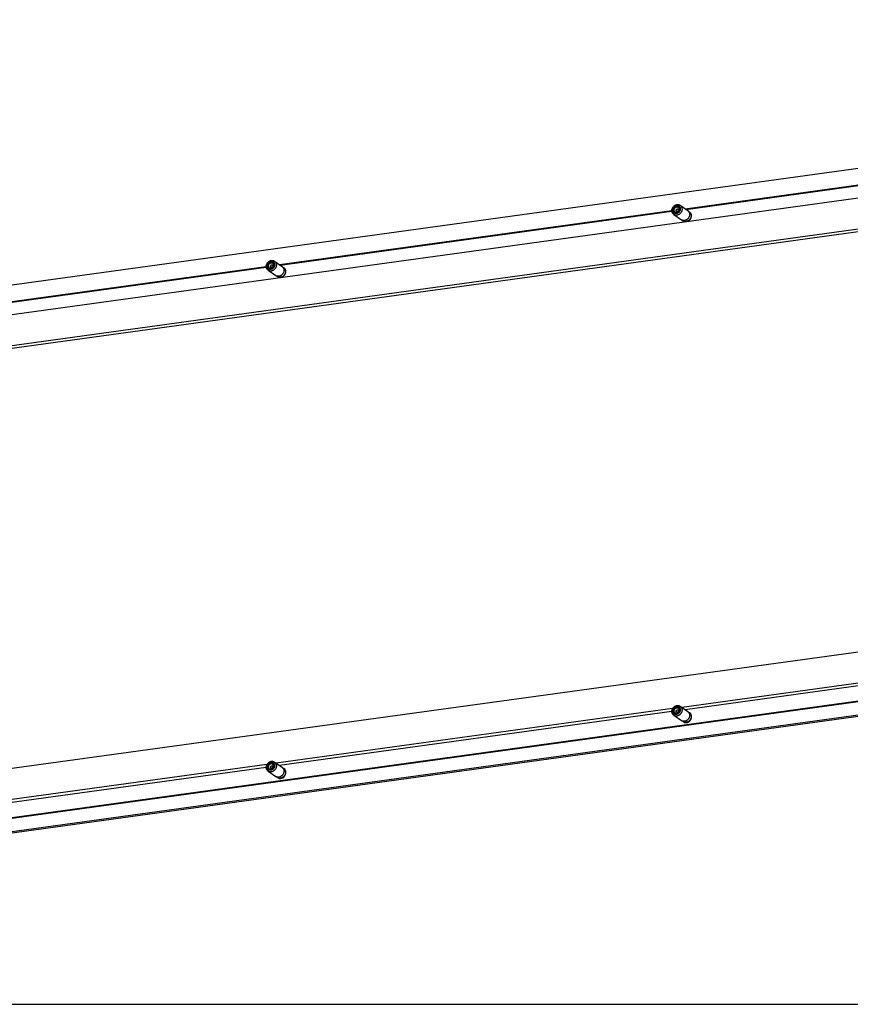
# Model space of a CAD drawing. Header units: inches. Extents: x 0 to 136, y 0 to 88.
# Tile 5 of 10: x 72 to 98, y 0 to 30. Entities that reach past the tile are written whole.
import ezdxf

# ---------------------------------------------------------------- set-up
doc = ezdxf.new("R2010")
doc.units = ezdxf.units.IN
doc.header["$LTSCALE"] = 7.48
doc.header["$MEASUREMENT"] = 0
doc.linetypes.add('DOT', pattern=[0.2, 0.1, -0.1])
doc.layers.get('0').update_dxf_attribs({"linetype": 'CONTINUOUS'})

msp = doc.modelspace()

# ---------------------------------------------------------------- linework, layer by layer
at = {"color": 7, "linetype": 'Continuous'}
for p, q in [((130.656, 29.9138), (55.2804, 19.5434)), ((56.6228, 18.8374), (128.2996, 28.6989)), ((128.2996, 27.7478), (56.6228, 17.8863)), ((128.3179, 27.6658), (56.7245, 17.8157)), ((92.5227, 24.1683), (104.4534, 25.8098)), ((92.5466, 24.1518), (104.4547, 25.7901)), ((92.3704, 24.2741), (92.6008, 24.1141)), ((80.1898, 22.4715), (92.1206, 24.113)), ((80.2137, 22.455), (92.1219, 24.0933)), ((92.1782, 23.9972), (92.4087, 23.8373)), ((92.3047, 24.2216), (92.3113, 24.2187)), ((92.3113, 24.2187), (92.3153, 24.2164)), ((92.6008, 24.1141), (92.6047, 24.1113)), ((92.6132, 24.1043), (92.6495, 24.0791)), ((92.6495, 24.0791), (92.6539, 24.0759)), ((92.6539, 24.0759), (92.6628, 24.0685)), ((92.6628, 24.0685), (92.671, 24.0603)), ((92.671, 24.0603), (92.6784, 24.0514)), ((92.6784, 24.0514), (92.6848, 24.0421)), ((92.7069, 23.974), (92.7073, 23.9621)), ((92.4216, 23.8295), (92.4585, 23.8039)), ((79.9718, 22.5248), (79.9785, 22.5219)), ((79.9785, 22.5219), (79.9824, 22.5196)), ((80.0375, 22.5773), (80.268, 22.4173)), ((67.857, 20.7747), (79.7877, 22.4162)), ((67.8809, 20.7582), (79.789, 22.3965)), ((79.8454, 22.3004), (80.0758, 22.1405)), ((80.268, 22.4173), (80.2719, 22.4145)), ((80.2803, 22.4075), (80.3166, 22.3823)), ((80.3166, 22.3823), (80.321, 22.3791)), ((80.321, 22.3791), (80.3299, 22.3717)), ((80.3299, 22.3717), (80.3381, 22.3635)), ((80.3381, 22.3635), (80.3455, 22.3546)), ((80.3455, 22.3546), (80.352, 22.3453)), ((80.374, 22.2772), (80.3745, 22.2653)), ((80.0888, 22.1327), (80.1256, 22.1071)), ((56.6228, 5.047), (128.2996, 14.9086)), ((55.335, 3.3596), (130.7023, 13.7289)), ((55.3543, 3.3804), (130.6851, 13.7447)), ((130.656, 13.3074), (55.2804, 2.937)), ((104.4752, 10.6797), (92.422, 9.0213)), ((104.4535, 10.5921), (92.5237, 8.9508)), ((92.1423, 8.9829), (80.0891, 7.3245)), ((92.3047, 9.0047), (92.3113, 9.0018)), ((92.3113, 9.0018), (92.3153, 8.9995)), ((92.3704, 9.0572), (92.6008, 8.8972)), ((92.1207, 8.8953), (80.1908, 7.254)), ((92.1782, 8.7803), (92.4087, 8.6203)), ((92.6008, 8.8972), (92.6047, 8.8944)), ((92.6132, 8.8874), (92.6495, 8.8622)), ((92.6495, 8.8622), (92.6539, 8.859)), ((92.6539, 8.859), (92.6628, 8.8516)), ((92.6628, 8.8516), (92.671, 8.8434)), ((92.671, 8.8434), (92.6784, 8.8345)), ((92.6784, 8.8345), (92.6848, 8.8252)), ((92.7069, 8.7571), (92.7073, 8.7452)), ((92.4216, 8.6126), (92.4585, 8.587)), ((79.8094, 7.2861), (67.7562, 5.6278)), ((79.7878, 7.1985), (67.8579, 5.5572)), ((79.9718, 7.3079), (79.9785, 7.305)), ((79.9785, 7.305), (79.9824, 7.3027)), ((80.0375, 7.3604), (80.268, 7.2004)), ((80.268, 7.2004), (80.2719, 7.1976)), ((80.2803, 7.1906), (80.3166, 7.1654)), ((79.8454, 7.0835), (80.0758, 6.9236)), ((80.0888, 6.9158), (80.1256, 6.8902)), ((80.3166, 7.1654), (80.321, 7.1622)), ((80.321, 7.1622), (80.3299, 7.1548)), ((80.3299, 7.1548), (80.3381, 7.1466)), ((80.3381, 7.1466), (80.3455, 7.1377)), ((80.3455, 7.1377), (80.352, 7.1284)), ((80.374, 7.0603), (80.3745, 7.0484)), ((0, 0), (136, 0))]:
    msp.add_line(p, q, dxfattribs=at)
at = {"color": 3, "linetype": 'Continuous'}
msp.add_line((130.6868, 13.2676), (55.3111, 2.8971), dxfattribs=at)
at = {"color": 7, "linetype": 'Continuous'}
for points in [[(92.1204, 24.1145), (92.1209, 24.1285), (92.1227, 24.1426), (92.1256, 24.1567), (92.1296, 24.1705), (92.1348, 24.1842), (92.141, 24.1974), (92.1482, 24.2102), (92.1564, 24.2224), (92.1654, 24.234), (92.1753, 24.2448), (92.186, 24.2548), (92.1973, 24.2638), (92.2092, 24.2719), (92.2216, 24.279), (92.2345, 24.2849), (92.2476, 24.2898), (92.2609, 24.2934), (92.2743, 24.2959), (92.2877, 24.2971), (92.301, 24.2971), (92.3141, 24.2959), (92.3269, 24.2935), (92.3393, 24.2898), (92.3513, 24.285), (92.3626, 24.2791), (92.3704, 24.2741)], [(92.1408, 24.1309), (92.1413, 24.1423), (92.1428, 24.1536), (92.1453, 24.1649), (92.1487, 24.176), (92.1531, 24.1869), (92.1584, 24.1975), (92.1645, 24.2076), (92.1714, 24.2172), (92.179, 24.2262), (92.1873, 24.2346), (92.1963, 24.2422), (92.2057, 24.2489), (92.2156, 24.2548), (92.2258, 24.2598), (92.2364, 24.2638), (92.2471, 24.2669), (92.2579, 24.2689), (92.2687, 24.2699), (92.2794, 24.2698), (92.2899, 24.2686), (92.3001, 24.2665), (92.31, 24.2633), (92.3195, 24.2591), (92.3284, 24.254), (92.3367, 24.2479), (92.3444, 24.241), (92.3513, 24.2333), (92.3574, 24.2249), (92.3626, 24.2158), (92.367, 24.2061), (92.3704, 24.1959), (92.3729, 24.1853), (92.3744, 24.1744), (92.3749, 24.1631)], [(92.2579, 24.0577), (92.2499, 24.057), (92.242, 24.0571), (92.2343, 24.0579), (92.2268, 24.0595), (92.2195, 24.0619), (92.2126, 24.0649), (92.2061, 24.0687), (92.2, 24.0731), (92.1944, 24.0782), (92.1894, 24.0838), (92.1849, 24.09), (92.1811, 24.0967), (92.1779, 24.1038), (92.1754, 24.1113), (92.1735, 24.119), (92.1725, 24.127), (92.1721, 24.1352), (92.1725, 24.1435), (92.1735, 24.1518), (92.1754, 24.1601), (92.1779, 24.1683), (92.1811, 24.1762), (92.1849, 24.184), (92.1894, 24.1914), (92.1944, 24.1984), (92.2, 24.205), (92.2061, 24.2111), (92.2126, 24.2167), (92.2195, 24.2216), (92.2268, 24.226), (92.2343, 24.2297), (92.242, 24.2326), (92.2499, 24.2348), (92.2579, 24.2363)], [(92.2081, 24.072), (92.204, 24.0751), (92.1987, 24.08), (92.1938, 24.0854), (92.1895, 24.0913), (92.1858, 24.0977), (92.1828, 24.1045), (92.1804, 24.1117), (92.1786, 24.1191), (92.1776, 24.1268), (92.1772, 24.1346), (92.1776, 24.1426), (92.1786, 24.1505), (92.1804, 24.1584), (92.1828, 24.1663), (92.1858, 24.1739), (92.1895, 24.1813), (92.1938, 24.1884), (92.1986, 24.1952), (92.204, 24.2015), (92.2098, 24.2073), (92.2161, 24.2127), (92.2227, 24.2174), (92.2296, 24.2216), (92.2368, 24.2251), (92.2443, 24.228), (92.2518, 24.2301), (92.2595, 24.2315)], [(92.2579, 24.2363), (92.2659, 24.237), (92.2737, 24.237), (92.2814, 24.2361), (92.289, 24.2345), (92.2962, 24.2322), (92.3031, 24.2291), (92.3096, 24.2254), (92.3157, 24.2209), (92.3213, 24.2159), (92.3263, 24.2102), (92.3308, 24.2041), (92.3347, 24.1974), (92.3379, 24.1903), (92.3404, 24.1828), (92.3422, 24.175), (92.3433, 24.167), (92.3436, 24.1588), (92.3433, 24.1506), (92.3422, 24.1423), (92.3404, 24.134), (92.3379, 24.1258), (92.3347, 24.1178), (92.3308, 24.1101), (92.3264, 24.1027), (92.3213, 24.0956), (92.3157, 24.0891), (92.3096, 24.083), (92.3031, 24.0774), (92.2962, 24.0724), (92.289, 24.0681), (92.2814, 24.0644), (92.2737, 24.0614), (92.2659, 24.0592), (92.2579, 24.0577)], [(92.2595, 24.2315), (92.2671, 24.2322), (92.2746, 24.2321), (92.2821, 24.2313), (92.2893, 24.2298), (92.2962, 24.2276), (92.3028, 24.2246), (92.3091, 24.221), (92.3108, 24.2199)], [(92.3704, 24.2741), (92.3732, 24.272), (92.3831, 24.2639), (92.3922, 24.2549), (92.4004, 24.2449), (92.4076, 24.2341), (92.4138, 24.2226), (92.4189, 24.2103), (92.423, 24.1976), (92.4259, 24.1843), (92.4276, 24.1707), (92.4282, 24.1568)], [(92.1782, 23.9972), (92.1753, 23.9993), (92.1654, 24.0073), (92.1564, 24.0164), (92.1482, 24.0264), (92.141, 24.0372), (92.1348, 24.0487), (92.1296, 24.0609), (92.1256, 24.0737), (92.1227, 24.087), (92.1209, 24.1006), (92.1204, 24.1145)], [(92.3749, 24.1631), (92.3744, 24.1518), (92.3729, 24.1405), (92.3704, 24.1292), (92.367, 24.118), (92.3626, 24.1071), (92.3574, 24.0966), (92.3513, 24.0865), (92.3444, 24.0768), (92.3367, 24.0678), (92.3284, 24.0595), (92.3195, 24.0519), (92.31, 24.0451), (92.3001, 24.0392), (92.2899, 24.0342), (92.2794, 24.0302), (92.2687, 24.0272), (92.2579, 24.0252), (92.2471, 24.0242), (92.2364, 24.0243), (92.2258, 24.0254), (92.2156, 24.0276), (92.2057, 24.0308), (92.1963, 24.035), (92.1873, 24.0401), (92.179, 24.0461), (92.1714, 24.053), (92.1645, 24.0608), (92.1584, 24.0692), (92.1531, 24.0783), (92.1487, 24.088), (92.1453, 24.0982), (92.1428, 24.1088), (92.1413, 24.1197), (92.1408, 24.1309)], [(92.4282, 24.1568), (92.4276, 24.1428), (92.4259, 24.1287), (92.423, 24.1146), (92.4189, 24.1007), (92.4138, 24.0871), (92.4076, 24.0739), (92.4004, 24.0611), (92.3922, 24.0489), (92.3831, 24.0373), (92.3732, 24.0265), (92.3626, 24.0165), (92.3513, 24.0074), (92.3393, 23.9993), (92.3269, 23.9923), (92.3141, 23.9863), (92.301, 23.9815), (92.2877, 23.9778), (92.2743, 23.9754), (92.2609, 23.9741), (92.2476, 23.9741), (92.2345, 23.9754), (92.2216, 23.9778), (92.2092, 23.9814), (92.1973, 23.9863), (92.186, 23.9922), (92.1782, 23.9972)], [(92.2122, 24.0695), (92.2073, 24.074), (92.2024, 24.0794), (92.1981, 24.0853), (92.1944, 24.0917), (92.1914, 24.0985), (92.189, 24.1057), (92.1872, 24.1131), (92.1862, 24.1208), (92.1858, 24.1287), (92.1862, 24.1366), (92.1872, 24.1446), (92.189, 24.1525), (92.1914, 24.1603), (92.1944, 24.168), (92.1981, 24.1754), (92.2024, 24.1825), (92.2073, 24.1893), (92.2126, 24.1956), (92.2185, 24.2015), (92.2248, 24.2068), (92.2314, 24.2116), (92.2383, 24.2157), (92.2455, 24.2192), (92.2529, 24.222), (92.2604, 24.2242), (92.268, 24.2256)], [(92.2081, 24.072), (92.2096, 24.071), (92.2159, 24.0674), (92.2225, 24.0644), (92.2294, 24.0622), (92.2365, 24.0607), (92.2439, 24.0599), (92.2514, 24.0598), (92.2589, 24.0605)], [(92.2884, 24.0878), (92.285, 24.0875), (92.2817, 24.0875), (92.2784, 24.0879), (92.2752, 24.0886), (92.2721, 24.0896), (92.2691, 24.0909), (92.2664, 24.0925), (92.2638, 24.0944), (92.2614, 24.0965), (92.2592, 24.0989), (92.2573, 24.1016), (92.2557, 24.1044), (92.2543, 24.1074), (92.2532, 24.1106), (92.2525, 24.1139), (92.252, 24.1173), (92.2518, 24.1208), (92.252, 24.1244), (92.2525, 24.1279), (92.2532, 24.1314), (92.2543, 24.1349), (92.2557, 24.1383), (92.2573, 24.1416), (92.2592, 24.1448), (92.2614, 24.1478), (92.2638, 24.1506), (92.2664, 24.1532), (92.2691, 24.1556), (92.2721, 24.1577), (92.2752, 24.1595), (92.2784, 24.1611), (92.2817, 24.1623), (92.285, 24.1633), (92.2884, 24.1639)], [(92.2589, 24.0605), (92.2665, 24.0619), (92.274, 24.064), (92.2813, 24.0668), (92.2885, 24.0703), (92.2954, 24.0744), (92.3021, 24.0792), (92.3083, 24.0845), (92.3142, 24.0903), (92.3195, 24.0966), (92.3244, 24.1033), (92.3287, 24.1104), (92.3324, 24.1178), (92.3356, 24.1254), (92.338, 24.1332), (92.3398, 24.1411), (92.3409, 24.1491), (92.3413, 24.157), (92.3411, 24.1648), (92.3401, 24.1725), (92.3384, 24.18), (92.3361, 24.1871), (92.3331, 24.1939), (92.3294, 24.2004), (92.3252, 24.2063), (92.3204, 24.2117), (92.3151, 24.2166), (92.3108, 24.2199)], [(92.268, 24.2256), (92.2756, 24.2263), (92.2831, 24.2262), (92.2905, 24.2254), (92.2977, 24.2239), (92.3047, 24.2216)], [(92.2884, 24.1639), (92.2918, 24.1642), (92.2951, 24.1642), (92.2984, 24.1638), (92.3016, 24.1632), (92.3047, 24.1622), (92.3076, 24.1609), (92.3104, 24.1593), (92.313, 24.1574), (92.3154, 24.1552), (92.3175, 24.1528), (92.3194, 24.1502), (92.3211, 24.1473), (92.3224, 24.1443), (92.3235, 24.1411), (92.3243, 24.1378), (92.3248, 24.1344), (92.3249, 24.1309), (92.3248, 24.1274), (92.3243, 24.1238), (92.3235, 24.1203), (92.3224, 24.1168), (92.3211, 24.1134), (92.3194, 24.1101), (92.3175, 24.1069), (92.3154, 24.1039), (92.313, 24.1011), (92.3104, 24.0985), (92.3076, 24.0962), (92.3047, 24.094), (92.3016, 24.0922), (92.2984, 24.0906), (92.2951, 24.0894), (92.2918, 24.0884), (92.2884, 24.0878)], [(92.6587, 23.9969), (92.6582, 23.9842), (92.6568, 23.9715), (92.6544, 23.9589), (92.6512, 23.9463), (92.647, 23.9339), (92.6419, 23.9218), (92.636, 23.91), (92.6293, 23.8986), (92.6218, 23.8877), (92.6136, 23.8773), (92.6047, 23.8676), (92.5952, 23.8585), (92.5852, 23.8501), (92.5746, 23.8425), (92.5637, 23.8357), (92.5523, 23.8298), (92.5407, 23.8248), (92.5288, 23.8207), (92.5168, 23.8176), (92.5048, 23.8154), (92.4927, 23.8143), (92.4807, 23.8141), (92.4688, 23.8149), (92.4572, 23.8167), (92.4459, 23.8195), (92.4349, 23.8233), (92.4243, 23.828)], [(92.707, 23.9626), (92.7068, 23.955), (92.7063, 23.9469), (92.7053, 23.9384), (92.7037, 23.9293), (92.7016, 23.9197), (92.6987, 23.9096), (92.695, 23.8992), (92.6905, 23.8884), (92.6851, 23.8774), (92.6787, 23.8663), (92.6713, 23.8554), (92.6631, 23.8449), (92.6543, 23.835), (92.6448, 23.8258), (92.6348, 23.8173), (92.6242, 23.8097), (92.6132, 23.8028), (92.6019, 23.7968), (92.5902, 23.7917), (92.5784, 23.7876), (92.5663, 23.7844), (92.5542, 23.7822), (92.5421, 23.7811), (92.5301, 23.7809), (92.5182, 23.7817), (92.5065, 23.7835), (92.4951, 23.7864), (92.4841, 23.7902), (92.4736, 23.7949), (92.4635, 23.8006), (92.4585, 23.8039)], [(92.7073, 23.9621), (92.7068, 23.9492), (92.7054, 23.9364), (92.7029, 23.9235), (92.6995, 23.9107), (92.6952, 23.8982), (92.6899, 23.8859), (92.6838, 23.874), (92.6768, 23.8625), (92.6691, 23.8516), (92.6606, 23.8412), (92.6514, 23.8314), (92.6417, 23.8224), (92.6313, 23.8141), (92.6204, 23.8067), (92.6092, 23.8001), (92.5975, 23.7944), (92.5856, 23.7897), (92.5735, 23.7859), (92.5613, 23.7832), (92.549, 23.7814), (92.5368, 23.7807), (92.5246, 23.781), (92.5127, 23.7823), (92.501, 23.7847), (92.4897, 23.7881), (92.4788, 23.7924), (92.4684, 23.7977), (92.4585, 23.8039)], [(92.6047, 24.1113), (92.6136, 24.104), (92.6218, 24.0959), (92.6293, 24.087), (92.636, 24.0775), (92.6419, 24.0673), (92.647, 24.0566), (92.6512, 24.0453), (92.6544, 24.0337), (92.6568, 24.0217), (92.6582, 24.0094), (92.6587, 23.9969)], [(92.6495, 24.0791), (92.6582, 24.0725), (92.6663, 24.0652), (92.6738, 24.0572), (92.6806, 24.0485), (92.6867, 24.0392), (92.6921, 24.0294), (92.6967, 24.019), (92.7005, 24.0083), (92.7035, 23.9971), (92.7056, 23.9857), (92.7069, 23.974)], [(92.6848, 24.0421), (92.6903, 24.0325), (92.6949, 24.023), (92.6986, 24.0135), (92.7015, 24.0041), (92.7037, 23.9951), (92.7052, 23.9864), (92.7063, 23.9781), (92.7068, 23.9701), (92.707, 23.9626)], [(92.4243, 23.828), (92.4143, 23.8336), (92.4087, 23.8373)], [(79.7875, 22.4177), (79.7881, 22.4317), (79.7898, 22.4458), (79.7927, 22.4599), (79.7968, 22.4737), (79.8019, 22.4874), (79.8081, 22.5006), (79.8153, 22.5134), (79.8235, 22.5256), (79.8326, 22.5372), (79.8425, 22.548), (79.8531, 22.558), (79.8645, 22.567), (79.8764, 22.5751), (79.8888, 22.5822), (79.9016, 22.5882), (79.9147, 22.593), (79.928, 22.5966), (79.9414, 22.5991), (79.9548, 22.6003), (79.9682, 22.6003), (79.9813, 22.5991), (79.9941, 22.5967), (80.0065, 22.593), (80.0184, 22.5882), (80.0297, 22.5823), (80.0375, 22.5773)], [(79.808, 22.4341), (79.8085, 22.4455), (79.81, 22.4568), (79.8124, 22.4681), (79.8159, 22.4792), (79.8202, 22.4901), (79.8255, 22.5007), (79.8316, 22.5108), (79.8385, 22.5204), (79.8462, 22.5294), (79.8545, 22.5378), (79.8634, 22.5454), (79.8728, 22.5521), (79.8827, 22.558), (79.893, 22.563), (79.9035, 22.5671), (79.9142, 22.5701), (79.925, 22.5721), (79.9358, 22.5731), (79.9465, 22.573), (79.957, 22.5718), (79.9673, 22.5697), (79.9772, 22.5665), (79.9866, 22.5623), (79.9955, 22.5572), (80.0039, 22.5511), (80.0115, 22.5442), (80.0184, 22.5365), (80.0245, 22.5281), (80.0298, 22.519), (80.0341, 22.5093), (80.0376, 22.4991), (80.0401, 22.4885), (80.0415, 22.4776), (80.042, 22.4663)], [(80.042, 22.4663), (80.0415, 22.455), (80.0401, 22.4437), (80.0376, 22.4324), (80.0341, 22.4212), (80.0298, 22.4103), (80.0245, 22.3998), (80.0184, 22.3897), (80.0115, 22.3801), (80.0039, 22.371), (79.9955, 22.3627), (79.9866, 22.3551), (79.9772, 22.3483), (79.9673, 22.3424), (79.957, 22.3374), (79.9465, 22.3334), (79.9358, 22.3304), (79.925, 22.3284), (79.9142, 22.3274), (79.9035, 22.3275), (79.893, 22.3286), (79.8827, 22.3308), (79.8728, 22.334), (79.8634, 22.3382), (79.8545, 22.3433), (79.8462, 22.3493), (79.8385, 22.3562), (79.8316, 22.364), (79.8255, 22.3724), (79.8202, 22.3815), (79.8159, 22.3912), (79.8124, 22.4014), (79.81, 22.412), (79.8085, 22.4229), (79.808, 22.4341)], [(79.925, 22.3609), (79.917, 22.3602), (79.9092, 22.3603), (79.9014, 22.3611), (79.8939, 22.3627), (79.8867, 22.3651), (79.8798, 22.3681), (79.8732, 22.3719), (79.8672, 22.3763), (79.8616, 22.3814), (79.8565, 22.387), (79.8521, 22.3932), (79.8482, 22.3999), (79.845, 22.407), (79.8425, 22.4145), (79.8407, 22.4222), (79.8396, 22.4303), (79.8392, 22.4384), (79.8396, 22.4467), (79.8407, 22.455), (79.8425, 22.4633), (79.845, 22.4715), (79.8482, 22.4794), (79.8521, 22.4872), (79.8565, 22.4946), (79.8616, 22.5016), (79.8672, 22.5082), (79.8732, 22.5143), (79.8798, 22.5199), (79.8867, 22.5249), (79.8939, 22.5292), (79.9014, 22.5329), (79.9092, 22.5358), (79.917, 22.5381), (79.925, 22.5395)], [(79.8753, 22.3752), (79.8711, 22.3783), (79.8658, 22.3832), (79.8609, 22.3886), (79.8567, 22.3945), (79.853, 22.4009), (79.8499, 22.4077), (79.8475, 22.4149), (79.8458, 22.4223), (79.8447, 22.43), (79.8444, 22.4378), (79.8447, 22.4458), (79.8458, 22.4537), (79.8475, 22.4617), (79.8499, 22.4695), (79.853, 22.4771), (79.8567, 22.4845), (79.8609, 22.4916), (79.8658, 22.4984), (79.8711, 22.5047), (79.877, 22.5106), (79.8832, 22.5159), (79.8898, 22.5206), (79.8968, 22.5248), (79.904, 22.5283), (79.9114, 22.5312), (79.919, 22.5333), (79.9266, 22.5347)], [(80.0954, 22.46), (80.0948, 22.446), (80.093, 22.4319), (80.0901, 22.4178), (80.0861, 22.4039), (80.0809, 22.3903), (80.0747, 22.3771), (80.0675, 22.3643), (80.0593, 22.3521), (80.0503, 22.3405), (80.0404, 22.3297), (80.0297, 22.3197), (80.0184, 22.3106), (80.0065, 22.3026), (79.9941, 22.2955), (79.9813, 22.2895), (79.9682, 22.2847), (79.9548, 22.281), (79.9414, 22.2786), (79.928, 22.2774), (79.9147, 22.2773), (79.9016, 22.2786), (79.8888, 22.281), (79.8764, 22.2847), (79.8645, 22.2895), (79.8531, 22.2954), (79.8454, 22.3004)], [(79.8794, 22.3727), (79.8744, 22.3772), (79.8696, 22.3826), (79.8653, 22.3885), (79.8616, 22.3949), (79.8585, 22.4017), (79.8561, 22.4089), (79.8544, 22.4163), (79.8533, 22.424), (79.853, 22.4319), (79.8533, 22.4398), (79.8544, 22.4478), (79.8561, 22.4557), (79.8585, 22.4636), (79.8616, 22.4712), (79.8653, 22.4786), (79.8696, 22.4857), (79.8744, 22.4925), (79.8798, 22.4988), (79.8856, 22.5047), (79.8919, 22.51), (79.8985, 22.5148), (79.9055, 22.5189), (79.9127, 22.5224), (79.9201, 22.5252), (79.9276, 22.5274), (79.9352, 22.5288)], [(79.9555, 22.391), (79.9521, 22.3907), (79.9488, 22.3907), (79.9455, 22.3911), (79.9423, 22.3918), (79.9392, 22.3928), (79.9363, 22.3941), (79.9335, 22.3957), (79.9309, 22.3976), (79.9285, 22.3997), (79.9264, 22.4021), (79.9244, 22.4048), (79.9228, 22.4076), (79.9214, 22.4106), (79.9204, 22.4138), (79.9196, 22.4171), (79.9191, 22.4205), (79.919, 22.424), (79.9191, 22.4276), (79.9196, 22.4311), (79.9204, 22.4346), (79.9214, 22.4381), (79.9228, 22.4415), (79.9244, 22.4448), (79.9264, 22.448), (79.9285, 22.451), (79.9309, 22.4538), (79.9335, 22.4564), (79.9363, 22.4588), (79.9392, 22.4609), (79.9423, 22.4627), (79.9455, 22.4643), (79.9488, 22.4655), (79.9521, 22.4665), (79.9555, 22.4671)], [(79.925, 22.5395), (79.933, 22.5403), (79.9408, 22.5402), (79.9486, 22.5393), (79.9561, 22.5378), (79.9633, 22.5354), (79.9702, 22.5323), (79.9768, 22.5286), (79.9828, 22.5241), (79.9884, 22.5191), (79.9935, 22.5134), (79.998, 22.5073), (80.0018, 22.5006), (80.005, 22.4935), (80.0075, 22.486), (80.0093, 22.4782), (80.0104, 22.4702), (80.0108, 22.462), (80.0104, 22.4538), (80.0093, 22.4455), (80.0075, 22.4372), (80.005, 22.429), (80.0018, 22.421), (79.998, 22.4133), (79.9935, 22.4059), (79.9884, 22.3989), (79.9829, 22.3923), (79.9768, 22.3862), (79.9703, 22.3806), (79.9633, 22.3756), (79.9561, 22.3713), (79.9486, 22.3676), (79.9408, 22.3646), (79.933, 22.3624), (79.925, 22.3609)], [(79.9261, 22.3637), (79.9336, 22.3651), (79.9411, 22.3672), (79.9485, 22.37), (79.9556, 22.3735), (79.9626, 22.3776), (79.9692, 22.3824), (79.9754, 22.3877), (79.9813, 22.3935), (79.9867, 22.3998), (79.9915, 22.4065), (79.9959, 22.4136), (79.9996, 22.421), (80.0027, 22.4286), (80.0052, 22.4364), (80.0069, 22.4443), (80.0081, 22.4523), (80.0085, 22.4602), (80.0082, 22.468), (80.0072, 22.4757), (80.0055, 22.4832), (80.0032, 22.4903), (80.0002, 22.4971), (79.9966, 22.5036), (79.9923, 22.5095), (79.9875, 22.5149), (79.9822, 22.5198), (79.9779, 22.5231)], [(79.9266, 22.5347), (79.9342, 22.5354), (79.9418, 22.5353), (79.9492, 22.5345), (79.9564, 22.533), (79.9633, 22.5308), (79.97, 22.5278), (79.9762, 22.5242), (79.9779, 22.5231)], [(79.9352, 22.5288), (79.9428, 22.5295), (79.9503, 22.5294), (79.9577, 22.5286), (79.9649, 22.5271), (79.9718, 22.5248)], [(79.9555, 22.4671), (79.9589, 22.4674), (79.9622, 22.4674), (79.9655, 22.467), (79.9687, 22.4664), (79.9718, 22.4654), (79.9747, 22.4641), (79.9775, 22.4625), (79.9801, 22.4606), (79.9825, 22.4584), (79.9847, 22.456), (79.9866, 22.4534), (79.9882, 22.4505), (79.9896, 22.4475), (79.9907, 22.4443), (79.9914, 22.441), (79.9919, 22.4376), (79.9921, 22.4341), (79.9919, 22.4306), (79.9914, 22.427), (79.9907, 22.4235), (79.9896, 22.42), (79.9882, 22.4166), (79.9866, 22.4133), (79.9847, 22.4102), (79.9825, 22.4072), (79.9801, 22.4043), (79.9775, 22.4017), (79.9747, 22.3994), (79.9718, 22.3973), (79.9687, 22.3954), (79.9655, 22.3939), (79.9622, 22.3926), (79.9589, 22.3917), (79.9555, 22.391)], [(80.0375, 22.5773), (80.0404, 22.5752), (80.0503, 22.5671), (80.0593, 22.5581), (80.0675, 22.5481), (80.0747, 22.5373), (80.0809, 22.5258), (80.0861, 22.5136), (80.0901, 22.5008), (80.093, 22.4875), (80.0948, 22.4739), (80.0954, 22.46)], [(79.8454, 22.3004), (79.8425, 22.3025), (79.8326, 22.3105), (79.8235, 22.3196), (79.8153, 22.3296), (79.8081, 22.3404), (79.8019, 22.3519), (79.7968, 22.3641), (79.7927, 22.3769), (79.7898, 22.3902), (79.7881, 22.4038), (79.7875, 22.4177)], [(79.8753, 22.3752), (79.8768, 22.3742), (79.883, 22.3706), (79.8896, 22.3676), (79.8965, 22.3654), (79.9037, 22.3639), (79.911, 22.3631), (79.9185, 22.363), (79.9261, 22.3637)], [(80.0915, 22.1312), (80.0814, 22.1368), (80.0758, 22.1405)], [(80.3258, 22.3001), (80.3253, 22.2874), (80.3239, 22.2747), (80.3216, 22.2621), (80.3183, 22.2495), (80.3141, 22.2371), (80.309, 22.225), (80.3031, 22.2132), (80.2964, 22.2018), (80.2889, 22.1909), (80.2807, 22.1805), (80.2719, 22.1708), (80.2624, 22.1617), (80.2523, 22.1533), (80.2418, 22.1457), (80.2308, 22.1389), (80.2195, 22.133), (80.2078, 22.128), (80.196, 22.1239), (80.184, 22.1208), (80.1719, 22.1186), (80.1598, 22.1175), (80.1478, 22.1173), (80.136, 22.1181), (80.1243, 22.1199), (80.113, 22.1227), (80.102, 22.1265), (80.0915, 22.1312)], [(80.3741, 22.2658), (80.374, 22.2582), (80.3734, 22.2501), (80.3724, 22.2416), (80.3709, 22.2325), (80.3687, 22.2229), (80.3658, 22.2128), (80.3622, 22.2024), (80.3577, 22.1916), (80.3522, 22.1806), (80.3458, 22.1695), (80.3384, 22.1586), (80.3302, 22.1481), (80.3214, 22.1382), (80.3119, 22.129), (80.3019, 22.1206), (80.2914, 22.1129), (80.2804, 22.106), (80.269, 22.1), (80.2574, 22.0949), (80.2455, 22.0908), (80.2335, 22.0876), (80.2213, 22.0855), (80.2092, 22.0843), (80.1972, 22.0841), (80.1853, 22.0849), (80.1736, 22.0867), (80.1623, 22.0896), (80.1513, 22.0934), (80.1407, 22.0981), (80.1307, 22.1038), (80.1256, 22.1071)], [(80.3745, 22.2653), (80.374, 22.2524), (80.3725, 22.2396), (80.3701, 22.2267), (80.3666, 22.214), (80.3623, 22.2014), (80.3571, 22.1891), (80.3509, 22.1772), (80.344, 22.1657), (80.3362, 22.1548), (80.3278, 22.1444), (80.3186, 22.1346), (80.3088, 22.1256), (80.2984, 22.1173), (80.2876, 22.1099), (80.2763, 22.1033), (80.2647, 22.0976), (80.2528, 22.0929), (80.2407, 22.0891), (80.2284, 22.0864), (80.2162, 22.0846), (80.2039, 22.0839), (80.1918, 22.0842), (80.1798, 22.0856), (80.1682, 22.0879), (80.1568, 22.0913), (80.1459, 22.0956), (80.1355, 22.1009), (80.1256, 22.1071)], [(80.2719, 22.4145), (80.2807, 22.4072), (80.2889, 22.3991), (80.2964, 22.3902), (80.3031, 22.3807), (80.309, 22.3705), (80.3141, 22.3598), (80.3183, 22.3485), (80.3216, 22.3369), (80.3239, 22.3249), (80.3253, 22.3126), (80.3258, 22.3001)], [(80.3166, 22.3823), (80.3253, 22.3757), (80.3334, 22.3684), (80.3409, 22.3604), (80.3477, 22.3517), (80.3538, 22.3424), (80.3592, 22.3326), (80.3638, 22.3222), (80.3676, 22.3115), (80.3706, 22.3003), (80.3727, 22.2889), (80.374, 22.2772)], [(80.352, 22.3453), (80.3575, 22.3357), (80.362, 22.3262), (80.3657, 22.3167), (80.3686, 22.3073), (80.3708, 22.2983), (80.3724, 22.2896), (80.3734, 22.2813), (80.374, 22.2733), (80.3741, 22.2658)], [(92.1204, 8.8976), (92.1209, 8.9116), (92.1227, 8.9257), (92.1256, 8.9398), (92.1296, 8.9536), (92.1348, 8.9673), (92.141, 8.9805), (92.1482, 8.9933), (92.1564, 9.0055), (92.1654, 9.0171), (92.1753, 9.0279), (92.186, 9.0379), (92.1973, 9.0469), (92.2092, 9.055), (92.2216, 9.0621), (92.2345, 9.068), (92.2476, 9.0729), (92.2609, 9.0765), (92.2743, 9.079), (92.2877, 9.0802), (92.301, 9.0802), (92.3141, 9.079), (92.3269, 9.0766), (92.3393, 9.0729), (92.3513, 9.0681), (92.3626, 9.0622), (92.3704, 9.0572)], [(92.1408, 8.914), (92.1413, 8.9254), (92.1428, 8.9367), (92.1453, 8.948), (92.1487, 8.9591), (92.1531, 8.97), (92.1584, 8.9806), (92.1645, 8.9907), (92.1714, 9.0003), (92.179, 9.0093), (92.1873, 9.0177), (92.1963, 9.0252), (92.2057, 9.032), (92.2156, 9.0379), (92.2258, 9.0429), (92.2364, 9.0469), (92.2471, 9.05), (92.2579, 9.052), (92.2687, 9.0529), (92.2794, 9.0529), (92.2899, 9.0517), (92.3001, 9.0496), (92.31, 9.0464), (92.3195, 9.0422), (92.3284, 9.0371), (92.3367, 9.031), (92.3444, 9.0241), (92.3513, 9.0164), (92.3574, 9.008), (92.3626, 8.9989), (92.367, 8.9892), (92.3704, 8.979), (92.3729, 8.9683), (92.3744, 8.9575), (92.3749, 8.9462)], [(92.2579, 8.8408), (92.2499, 8.8401), (92.242, 8.8402), (92.2343, 8.841), (92.2268, 8.8426), (92.2195, 8.845), (92.2126, 8.848), (92.2061, 8.8518), (92.2, 8.8562), (92.1944, 8.8613), (92.1894, 8.8669), (92.1849, 8.8731), (92.1811, 8.8798), (92.1779, 8.8869), (92.1754, 8.8944), (92.1735, 8.9021), (92.1725, 8.9101), (92.1721, 8.9183), (92.1725, 8.9266), (92.1735, 8.9349), (92.1754, 8.9432), (92.1779, 8.9514), (92.1811, 8.9593), (92.1849, 8.9671), (92.1894, 8.9745), (92.1944, 8.9815), (92.2, 8.9881), (92.2061, 8.9942), (92.2126, 8.9998), (92.2195, 9.0047), (92.2268, 9.0091), (92.2343, 9.0128), (92.242, 9.0157), (92.2499, 9.0179), (92.2579, 9.0194)], [(92.2081, 8.8551), (92.204, 8.8582), (92.1987, 8.863), (92.1938, 8.8685), (92.1895, 8.8744), (92.1858, 8.8808), (92.1828, 8.8876), (92.1804, 8.8947), (92.1786, 8.9022), (92.1776, 8.9099), (92.1772, 8.9177), (92.1776, 8.9257), (92.1786, 8.9336), (92.1804, 8.9415), (92.1828, 8.9494), (92.1858, 8.957), (92.1895, 8.9644), (92.1938, 8.9715), (92.1986, 8.9783), (92.204, 8.9846), (92.2098, 8.9904), (92.2161, 8.9958), (92.2227, 9.0005), (92.2296, 9.0047), (92.2368, 9.0082), (92.2443, 9.0111), (92.2518, 9.0132), (92.2595, 9.0146)], [(92.2122, 8.8526), (92.2073, 8.857), (92.2024, 8.8625), (92.1981, 8.8684), (92.1944, 8.8748), (92.1914, 8.8816), (92.189, 8.8888), (92.1872, 8.8962), (92.1862, 8.9039), (92.1858, 8.9118), (92.1862, 8.9197), (92.1872, 8.9277), (92.189, 8.9356), (92.1914, 8.9434), (92.1944, 8.9511), (92.1981, 8.9585), (92.2024, 8.9656), (92.2073, 8.9724), (92.2126, 8.9787), (92.2185, 8.9846), (92.2248, 8.9899), (92.2314, 8.9947), (92.2383, 8.9988), (92.2455, 9.0023), (92.2529, 9.0051), (92.2604, 9.0073), (92.268, 9.0087)], [(92.2579, 9.0194), (92.2659, 9.0201), (92.2737, 9.0201), (92.2814, 9.0192), (92.289, 9.0176), (92.2962, 9.0153), (92.3031, 9.0122), (92.3096, 9.0085), (92.3157, 9.004), (92.3213, 8.999), (92.3263, 8.9933), (92.3308, 8.9872), (92.3347, 8.9805), (92.3379, 8.9734), (92.3404, 8.9659), (92.3422, 8.9581), (92.3433, 8.9501), (92.3436, 8.9419), (92.3433, 8.9337), (92.3422, 8.9253), (92.3404, 8.9171), (92.3379, 8.9089), (92.3347, 8.9009), (92.3308, 8.8932), (92.3264, 8.8858), (92.3213, 8.8787), (92.3157, 8.8721), (92.3096, 8.866), (92.3031, 8.8605), (92.2962, 8.8555), (92.289, 8.8512), (92.2814, 8.8475), (92.2737, 8.8445), (92.2659, 8.8423), (92.2579, 8.8408)], [(92.2589, 8.8436), (92.2665, 8.845), (92.274, 8.8471), (92.2813, 8.8499), (92.2885, 8.8534), (92.2954, 8.8575), (92.3021, 8.8623), (92.3083, 8.8676), (92.3142, 8.8734), (92.3195, 8.8797), (92.3244, 8.8864), (92.3287, 8.8935), (92.3324, 8.9009), (92.3356, 8.9085), (92.338, 8.9163), (92.3398, 8.9242), (92.3409, 8.9321), (92.3413, 8.9401), (92.3411, 8.9479), (92.3401, 8.9556), (92.3384, 8.9631), (92.3361, 8.9702), (92.3331, 8.977), (92.3294, 8.9835), (92.3252, 8.9894), (92.3204, 8.9948), (92.3151, 8.9997), (92.3108, 9.003)], [(92.2595, 9.0146), (92.2671, 9.0153), (92.2746, 9.0152), (92.2821, 9.0144), (92.2893, 9.0129), (92.2962, 9.0107), (92.3028, 9.0077), (92.3091, 9.0041), (92.3108, 9.003)], [(92.268, 9.0087), (92.2756, 9.0093), (92.2831, 9.0093), (92.2905, 9.0085), (92.2977, 9.007), (92.3047, 9.0047)], [(92.3704, 9.0572), (92.3732, 9.0551), (92.3831, 9.047), (92.3922, 9.038), (92.4004, 9.028), (92.4076, 9.0172), (92.4138, 9.0057), (92.4189, 8.9934), (92.423, 8.9807), (92.4259, 8.9674), (92.4276, 8.9538), (92.4282, 8.9399)], [(92.1782, 8.7803), (92.1753, 8.7824), (92.1654, 8.7904), (92.1564, 8.7995), (92.1482, 8.8095), (92.141, 8.8203), (92.1348, 8.8318), (92.1296, 8.844), (92.1256, 8.8568), (92.1227, 8.87), (92.1209, 8.8837), (92.1204, 8.8976)], [(92.3749, 8.9462), (92.3744, 8.9349), (92.3729, 8.9236), (92.3704, 8.9123), (92.367, 8.9011), (92.3626, 8.8902), (92.3574, 8.8797), (92.3513, 8.8696), (92.3444, 8.8599), (92.3367, 8.8509), (92.3284, 8.8426), (92.3195, 8.835), (92.31, 8.8282), (92.3001, 8.8223), (92.2899, 8.8173), (92.2794, 8.8133), (92.2687, 8.8103), (92.2579, 8.8083), (92.2471, 8.8073), (92.2364, 8.8074), (92.2258, 8.8085), (92.2156, 8.8107), (92.2057, 8.8139), (92.1963, 8.8181), (92.1873, 8.8232), (92.179, 8.8292), (92.1714, 8.8361), (92.1645, 8.8439), (92.1584, 8.8523), (92.1531, 8.8614), (92.1487, 8.8711), (92.1453, 8.8813), (92.1428, 8.8919), (92.1413, 8.9028), (92.1408, 8.914)], [(92.4282, 8.9399), (92.4276, 8.9259), (92.4259, 8.9118), (92.423, 8.8977), (92.4189, 8.8838), (92.4138, 8.8702), (92.4076, 8.8569), (92.4004, 8.8442), (92.3922, 8.8319), (92.3831, 8.8204), (92.3732, 8.8096), (92.3626, 8.7996), (92.3513, 8.7905), (92.3393, 8.7824), (92.3269, 8.7754), (92.3141, 8.7694), (92.301, 8.7646), (92.2877, 8.7609), (92.2743, 8.7585), (92.2609, 8.7572), (92.2476, 8.7572), (92.2345, 8.7585), (92.2216, 8.7609), (92.2092, 8.7645), (92.1973, 8.7694), (92.186, 8.7753), (92.1782, 8.7803)], [(92.2081, 8.8551), (92.2096, 8.8541), (92.2159, 8.8505), (92.2225, 8.8475), (92.2294, 8.8453), (92.2365, 8.8438), (92.2439, 8.843), (92.2514, 8.8429), (92.2589, 8.8436)], [(92.2884, 8.8709), (92.285, 8.8706), (92.2817, 8.8706), (92.2784, 8.871), (92.2752, 8.8717), (92.2721, 8.8727), (92.2691, 8.874), (92.2664, 8.8756), (92.2638, 8.8775), (92.2614, 8.8796), (92.2592, 8.882), (92.2573, 8.8847), (92.2557, 8.8875), (92.2543, 8.8905), (92.2532, 8.8937), (92.2525, 8.897), (92.252, 8.9004), (92.2518, 8.9039), (92.252, 8.9075), (92.2525, 8.911), (92.2532, 8.9145), (92.2543, 8.918), (92.2557, 8.9214), (92.2573, 8.9247), (92.2592, 8.9279), (92.2614, 8.9309), (92.2638, 8.9337), (92.2664, 8.9363), (92.2691, 8.9387), (92.2721, 8.9408), (92.2752, 8.9426), (92.2784, 8.9442), (92.2817, 8.9454), (92.285, 8.9464), (92.2884, 8.947)], [(92.2884, 8.947), (92.2918, 8.9473), (92.2951, 8.9473), (92.2984, 8.9469), (92.3016, 8.9462), (92.3047, 8.9453), (92.3076, 8.944), (92.3104, 8.9423), (92.313, 8.9405), (92.3154, 8.9383), (92.3175, 8.9359), (92.3194, 8.9333), (92.3211, 8.9304), (92.3224, 8.9274), (92.3235, 8.9242), (92.3243, 8.9209), (92.3248, 8.9175), (92.3249, 8.914), (92.3248, 8.9105), (92.3243, 8.9069), (92.3235, 8.9034), (92.3224, 8.8999), (92.3211, 8.8965), (92.3194, 8.8932), (92.3175, 8.89), (92.3154, 8.887), (92.313, 8.8842), (92.3104, 8.8816), (92.3076, 8.8793), (92.3047, 8.8771), (92.3016, 8.8753), (92.2984, 8.8737), (92.2951, 8.8725), (92.2918, 8.8715), (92.2884, 8.8709)], [(92.6587, 8.78), (92.6582, 8.7673), (92.6568, 8.7546), (92.6544, 8.742), (92.6512, 8.7294), (92.647, 8.717), (92.6419, 8.7049), (92.636, 8.6931), (92.6293, 8.6817), (92.6218, 8.6708), (92.6136, 8.6604), (92.6047, 8.6507), (92.5952, 8.6416), (92.5852, 8.6332), (92.5746, 8.6256), (92.5637, 8.6188), (92.5523, 8.6129), (92.5407, 8.6079), (92.5288, 8.6038), (92.5168, 8.6007), (92.5048, 8.5985), (92.4927, 8.5974), (92.4807, 8.5972), (92.4688, 8.598), (92.4572, 8.5998), (92.4459, 8.6026), (92.4349, 8.6064), (92.4243, 8.6111)], [(92.707, 8.7457), (92.7068, 8.7381), (92.7063, 8.73), (92.7053, 8.7215), (92.7037, 8.7124), (92.7016, 8.7028), (92.6987, 8.6927), (92.695, 8.6823), (92.6905, 8.6715), (92.6851, 8.6605), (92.6787, 8.6494), (92.6713, 8.6385), (92.6631, 8.628), (92.6543, 8.6181), (92.6448, 8.6089), (92.6348, 8.6004), (92.6242, 8.5928), (92.6132, 8.5859), (92.6019, 8.5799), (92.5902, 8.5748), (92.5784, 8.5707), (92.5663, 8.5675), (92.5542, 8.5653), (92.5421, 8.5642), (92.5301, 8.564), (92.5182, 8.5648), (92.5065, 8.5666), (92.4951, 8.5695), (92.4841, 8.5733), (92.4736, 8.578), (92.4635, 8.5837), (92.4585, 8.587)], [(92.7073, 8.7452), (92.7068, 8.7323), (92.7054, 8.7194), (92.7029, 8.7066), (92.6995, 8.6938), (92.6952, 8.6813), (92.6899, 8.669), (92.6838, 8.6571), (92.6768, 8.6456), (92.6691, 8.6347), (92.6606, 8.6243), (92.6514, 8.6145), (92.6417, 8.6055), (92.6313, 8.5972), (92.6204, 8.5898), (92.6092, 8.5832), (92.5975, 8.5775), (92.5856, 8.5728), (92.5735, 8.569), (92.5613, 8.5662), (92.549, 8.5645), (92.5368, 8.5638), (92.5246, 8.5641), (92.5127, 8.5654), (92.501, 8.5678), (92.4897, 8.5712), (92.4788, 8.5755), (92.4684, 8.5808), (92.4585, 8.587)], [(92.6047, 8.8944), (92.6136, 8.8871), (92.6218, 8.879), (92.6293, 8.8701), (92.636, 8.8606), (92.6419, 8.8504), (92.647, 8.8397), (92.6512, 8.8284), (92.6544, 8.8168), (92.6568, 8.8048), (92.6582, 8.7925), (92.6587, 8.78)], [(92.6495, 8.8622), (92.6582, 8.8556), (92.6663, 8.8483), (92.6738, 8.8402), (92.6806, 8.8316), (92.6867, 8.8223), (92.6921, 8.8125), (92.6967, 8.8021), (92.7005, 8.7914), (92.7035, 8.7802), (92.7056, 8.7688), (92.7069, 8.7571)], [(92.6848, 8.8252), (92.6903, 8.8156), (92.6949, 8.8061), (92.6986, 8.7966), (92.7015, 8.7872), (92.7037, 8.7782), (92.7052, 8.7695), (92.7063, 8.7612), (92.7068, 8.7532), (92.707, 8.7457)], [(92.4243, 8.6111), (92.4143, 8.6167), (92.4087, 8.6203)], [(79.7875, 7.2008), (79.7881, 7.2148), (79.7898, 7.2289), (79.7927, 7.243), (79.7968, 7.2568), (79.8019, 7.2705), (79.8081, 7.2837), (79.8153, 7.2965), (79.8235, 7.3087), (79.8326, 7.3203), (79.8425, 7.3311), (79.8531, 7.3411), (79.8645, 7.3501), (79.8764, 7.3582), (79.8888, 7.3653), (79.9016, 7.3712), (79.9147, 7.3761), (79.928, 7.3797), (79.9414, 7.3822), (79.9548, 7.3834), (79.9682, 7.3834), (79.9813, 7.3822), (79.9941, 7.3798), (80.0065, 7.3761), (80.0184, 7.3713), (80.0297, 7.3654), (80.0375, 7.3604)], [(79.8454, 7.0835), (79.8425, 7.0856), (79.8326, 7.0936), (79.8235, 7.1027), (79.8153, 7.1127), (79.8081, 7.1235), (79.8019, 7.135), (79.7968, 7.1472), (79.7927, 7.16), (79.7898, 7.1733), (79.7881, 7.1869), (79.7875, 7.2008)], [(79.808, 7.2172), (79.8085, 7.2286), (79.81, 7.2399), (79.8124, 7.2512), (79.8159, 7.2623), (79.8202, 7.2732), (79.8255, 7.2838), (79.8316, 7.2939), (79.8385, 7.3035), (79.8462, 7.3125), (79.8545, 7.3209), (79.8634, 7.3285), (79.8728, 7.3352), (79.8827, 7.3411), (79.893, 7.3461), (79.9035, 7.3501), (79.9142, 7.3532), (79.925, 7.3552), (79.9358, 7.3562), (79.9465, 7.3561), (79.957, 7.3549), (79.9673, 7.3528), (79.9772, 7.3496), (79.9866, 7.3454), (79.9955, 7.3403), (80.0039, 7.3342), (80.0115, 7.3273), (80.0184, 7.3196), (80.0245, 7.3112), (80.0298, 7.3021), (80.0341, 7.2924), (80.0376, 7.2822), (80.0401, 7.2716), (80.0415, 7.2607), (80.042, 7.2494)], [(80.042, 7.2494), (80.0415, 7.2381), (80.0401, 7.2268), (80.0376, 7.2155), (80.0341, 7.2043), (80.0298, 7.1934), (80.0245, 7.1829), (80.0184, 7.1728), (80.0115, 7.1631), (80.0039, 7.1541), (79.9955, 7.1458), (79.9866, 7.1382), (79.9772, 7.1314), (79.9673, 7.1255), (79.957, 7.1205), (79.9465, 7.1165), (79.9358, 7.1135), (79.925, 7.1115), (79.9142, 7.1105), (79.9035, 7.1106), (79.893, 7.1117), (79.8827, 7.1139), (79.8728, 7.1171), (79.8634, 7.1213), (79.8545, 7.1264), (79.8462, 7.1324), (79.8385, 7.1393), (79.8316, 7.1471), (79.8255, 7.1555), (79.8202, 7.1646), (79.8159, 7.1743), (79.8124, 7.1845), (79.81, 7.1951), (79.8085, 7.206), (79.808, 7.2172)], [(79.925, 7.144), (79.917, 7.1433), (79.9092, 7.1434), (79.9014, 7.1442), (79.8939, 7.1458), (79.8867, 7.1482), (79.8798, 7.1512), (79.8732, 7.155), (79.8672, 7.1594), (79.8616, 7.1645), (79.8565, 7.1701), (79.8521, 7.1763), (79.8482, 7.183), (79.845, 7.1901), (79.8425, 7.1976), (79.8407, 7.2053), (79.8396, 7.2133), (79.8392, 7.2215), (79.8396, 7.2298), (79.8407, 7.2381), (79.8425, 7.2464), (79.845, 7.2546), (79.8482, 7.2625), (79.8521, 7.2703), (79.8565, 7.2777), (79.8616, 7.2847), (79.8672, 7.2913), (79.8732, 7.2974), (79.8798, 7.303), (79.8867, 7.3079), (79.8939, 7.3123), (79.9014, 7.316), (79.9092, 7.3189), (79.917, 7.3211), (79.925, 7.3226)], [(79.8753, 7.1583), (79.8711, 7.1614), (79.8658, 7.1663), (79.8609, 7.1717), (79.8567, 7.1776), (79.853, 7.184), (79.8499, 7.1908), (79.8475, 7.198), (79.8458, 7.2054), (79.8447, 7.2131), (79.8444, 7.2209), (79.8447, 7.2289), (79.8458, 7.2368), (79.8475, 7.2447), (79.8499, 7.2526), (79.853, 7.2602), (79.8567, 7.2676), (79.8609, 7.2747), (79.8658, 7.2815), (79.8711, 7.2878), (79.877, 7.2936), (79.8832, 7.299), (79.8898, 7.3037), (79.8968, 7.3079), (79.904, 7.3114), (79.9114, 7.3143), (79.919, 7.3164), (79.9266, 7.3178)], [(80.0954, 7.2431), (80.0948, 7.2291), (80.093, 7.215), (80.0901, 7.2009), (80.0861, 7.187), (80.0809, 7.1734), (80.0747, 7.1602), (80.0675, 7.1474), (80.0593, 7.1352), (80.0503, 7.1236), (80.0404, 7.1128), (80.0297, 7.1028), (80.0184, 7.0937), (80.0065, 7.0856), (79.9941, 7.0786), (79.9813, 7.0726), (79.9682, 7.0678), (79.9548, 7.0641), (79.9414, 7.0617), (79.928, 7.0604), (79.9147, 7.0604), (79.9016, 7.0617), (79.8888, 7.0641), (79.8764, 7.0677), (79.8645, 7.0726), (79.8531, 7.0785), (79.8454, 7.0835)], [(79.8794, 7.1558), (79.8744, 7.1603), (79.8696, 7.1657), (79.8653, 7.1716), (79.8616, 7.178), (79.8585, 7.1848), (79.8561, 7.192), (79.8544, 7.1994), (79.8533, 7.2071), (79.853, 7.215), (79.8533, 7.2229), (79.8544, 7.2309), (79.8561, 7.2388), (79.8585, 7.2466), (79.8616, 7.2543), (79.8653, 7.2617), (79.8696, 7.2688), (79.8744, 7.2756), (79.8798, 7.2819), (79.8856, 7.2878), (79.8919, 7.2931), (79.8985, 7.2979), (79.9055, 7.302), (79.9127, 7.3055), (79.9201, 7.3083), (79.9276, 7.3105), (79.9352, 7.3119)], [(79.9555, 7.1741), (79.9521, 7.1738), (79.9488, 7.1738), (79.9455, 7.1742), (79.9423, 7.1749), (79.9392, 7.1759), (79.9363, 7.1772), (79.9335, 7.1788), (79.9309, 7.1807), (79.9285, 7.1828), (79.9264, 7.1852), (79.9244, 7.1879), (79.9228, 7.1907), (79.9214, 7.1937), (79.9204, 7.1969), (79.9196, 7.2002), (79.9191, 7.2036), (79.919, 7.2071), (79.9191, 7.2107), (79.9196, 7.2142), (79.9204, 7.2177), (79.9214, 7.2212), (79.9228, 7.2246), (79.9244, 7.2279), (79.9264, 7.2311), (79.9285, 7.2341), (79.9309, 7.2369), (79.9335, 7.2395), (79.9363, 7.2419), (79.9392, 7.244), (79.9423, 7.2458), (79.9455, 7.2474), (79.9488, 7.2486), (79.9521, 7.2496), (79.9555, 7.2502)], [(79.925, 7.3226), (79.933, 7.3233), (79.9408, 7.3233), (79.9486, 7.3224), (79.9561, 7.3208), (79.9633, 7.3185), (79.9702, 7.3154), (79.9768, 7.3117), (79.9828, 7.3072), (79.9884, 7.3022), (79.9935, 7.2965), (79.998, 7.2904), (80.0018, 7.2837), (80.005, 7.2766), (80.0075, 7.2691), (80.0093, 7.2613), (80.0104, 7.2533), (80.0108, 7.2451), (80.0104, 7.2369), (80.0093, 7.2286), (80.0075, 7.2203), (80.005, 7.2121), (80.0018, 7.2041), (79.998, 7.1964), (79.9935, 7.189), (79.9884, 7.1819), (79.9829, 7.1754), (79.9768, 7.1693), (79.9703, 7.1637), (79.9633, 7.1587), (79.9561, 7.1544), (79.9486, 7.1507), (79.9408, 7.1477), (79.933, 7.1455), (79.925, 7.144)], [(79.9261, 7.1468), (79.9336, 7.1482), (79.9411, 7.1503), (79.9485, 7.1531), (79.9556, 7.1566), (79.9626, 7.1607), (79.9692, 7.1655), (79.9754, 7.1708), (79.9813, 7.1766), (79.9867, 7.1829), (79.9915, 7.1896), (79.9959, 7.1967), (79.9996, 7.2041), (80.0027, 7.2117), (80.0052, 7.2195), (80.0069, 7.2274), (80.0081, 7.2354), (80.0085, 7.2433), (80.0082, 7.2511), (80.0072, 7.2588), (80.0055, 7.2663), (80.0032, 7.2734), (80.0002, 7.2802), (79.9966, 7.2867), (79.9923, 7.2926), (79.9875, 7.298), (79.9822, 7.3029), (79.9779, 7.3062)], [(79.9266, 7.3178), (79.9342, 7.3185), (79.9418, 7.3184), (79.9492, 7.3176), (79.9564, 7.3161), (79.9633, 7.3139), (79.97, 7.3109), (79.9762, 7.3073), (79.9779, 7.3062)], [(79.9352, 7.3119), (79.9428, 7.3126), (79.9503, 7.3125), (79.9577, 7.3117), (79.9649, 7.3102), (79.9718, 7.3079)], [(79.9555, 7.2502), (79.9589, 7.2505), (79.9622, 7.2505), (79.9655, 7.2501), (79.9687, 7.2495), (79.9718, 7.2485), (79.9747, 7.2472), (79.9775, 7.2456), (79.9801, 7.2437), (79.9825, 7.2415), (79.9847, 7.2391), (79.9866, 7.2365), (79.9882, 7.2336), (79.9896, 7.2306), (79.9907, 7.2274), (79.9914, 7.2241), (79.9919, 7.2207), (79.9921, 7.2172), (79.9919, 7.2137), (79.9914, 7.2101), (79.9907, 7.2066), (79.9896, 7.2031), (79.9882, 7.1997), (79.9866, 7.1964), (79.9847, 7.1932), (79.9825, 7.1902), (79.9801, 7.1874), (79.9775, 7.1848), (79.9747, 7.1825), (79.9718, 7.1803), (79.9687, 7.1785), (79.9655, 7.1769), (79.9622, 7.1757), (79.9589, 7.1747), (79.9555, 7.1741)], [(80.0375, 7.3604), (80.0404, 7.3583), (80.0503, 7.3502), (80.0593, 7.3412), (80.0675, 7.3312), (80.0747, 7.3204), (80.0809, 7.3089), (80.0861, 7.2966), (80.0901, 7.2839), (80.093, 7.2706), (80.0948, 7.257), (80.0954, 7.2431)], [(80.2719, 7.1976), (80.2807, 7.1903), (80.2889, 7.1822), (80.2964, 7.1733), (80.3031, 7.1638), (80.309, 7.1536), (80.3141, 7.1429), (80.3183, 7.1316), (80.3216, 7.12), (80.3239, 7.108), (80.3253, 7.0957), (80.3258, 7.0832)], [(79.8753, 7.1583), (79.8768, 7.1573), (79.883, 7.1537), (79.8896, 7.1507), (79.8965, 7.1485), (79.9037, 7.147), (79.911, 7.1462), (79.9185, 7.1461), (79.9261, 7.1468)], [(80.0915, 6.9143), (80.0814, 6.9199), (80.0758, 6.9236)], [(80.3258, 7.0832), (80.3253, 7.0705), (80.3239, 7.0578), (80.3216, 7.0452), (80.3183, 7.0326), (80.3141, 7.0202), (80.309, 7.0081), (80.3031, 6.9963), (80.2964, 6.9849), (80.2889, 6.974), (80.2807, 6.9636), (80.2719, 6.9539), (80.2624, 6.9448), (80.2523, 6.9364), (80.2418, 6.9288), (80.2308, 6.922), (80.2195, 6.9161), (80.2078, 6.9111), (80.196, 6.907), (80.184, 6.9039), (80.1719, 6.9017), (80.1598, 6.9006), (80.1478, 6.9004), (80.136, 6.9012), (80.1243, 6.903), (80.113, 6.9058), (80.102, 6.9096), (80.0915, 6.9143)], [(80.3741, 7.0489), (80.374, 7.0413), (80.3734, 7.0332), (80.3724, 7.0247), (80.3709, 7.0156), (80.3687, 7.006), (80.3658, 6.9959), (80.3622, 6.9855), (80.3577, 6.9747), (80.3522, 6.9637), (80.3458, 6.9526), (80.3384, 6.9417), (80.3302, 6.9312), (80.3214, 6.9213), (80.3119, 6.9121), (80.3019, 6.9036), (80.2914, 6.896), (80.2804, 6.8891), (80.269, 6.8831), (80.2574, 6.878), (80.2455, 6.8739), (80.2335, 6.8707), (80.2213, 6.8685), (80.2092, 6.8674), (80.1972, 6.8672), (80.1853, 6.868), (80.1736, 6.8698), (80.1623, 6.8727), (80.1513, 6.8765), (80.1407, 6.8812), (80.1307, 6.8869), (80.1256, 6.8902)], [(80.3745, 7.0484), (80.374, 7.0355), (80.3725, 7.0227), (80.3701, 7.0098), (80.3666, 6.997), (80.3623, 6.9845), (80.3571, 6.9722), (80.3509, 6.9603), (80.344, 6.9488), (80.3362, 6.9379), (80.3278, 6.9275), (80.3186, 6.9177), (80.3088, 6.9087), (80.2984, 6.9004), (80.2876, 6.893), (80.2763, 6.8864), (80.2647, 6.8807), (80.2528, 6.876), (80.2407, 6.8722), (80.2284, 6.8695), (80.2162, 6.8677), (80.2039, 6.867), (80.1918, 6.8673), (80.1798, 6.8686), (80.1682, 6.871), (80.1568, 6.8744), (80.1459, 6.8787), (80.1355, 6.884), (80.1256, 6.8902)], [(80.3166, 7.1654), (80.3253, 7.1588), (80.3334, 7.1515), (80.3409, 7.1435), (80.3477, 7.1348), (80.3538, 7.1255), (80.3592, 7.1157), (80.3638, 7.1053), (80.3676, 7.0946), (80.3706, 7.0834), (80.3727, 7.072), (80.374, 7.0603)], [(80.352, 7.1284), (80.3575, 7.1188), (80.362, 7.1093), (80.3657, 7.0998), (80.3686, 7.0904), (80.3708, 7.0814), (80.3724, 7.0727), (80.3734, 7.0644), (80.374, 7.0564), (80.3741, 7.0489)]]:
    msp.add_lwpolyline(points, dxfattribs=at)
at = {"color": 7, "linetype": 'DOT'}
for points in [[(92.6048, 23.7878), (92.633, 23.8034), (92.6585, 23.8241), (92.6803, 23.8492), (92.6974, 23.8777), (92.7092, 23.9085), (92.7152, 23.9403), (92.7151, 23.9725), (92.709, 24.0027), (92.6972, 24.0302), (92.68, 24.054), (92.658, 24.0732)], [(92.658, 24.0732), (92.6571, 24.0738), (92.6563, 24.0744), (92.6554, 24.0749), (92.6546, 24.0755), (92.6537, 24.076), (92.6528, 24.0766)], [(92.4679, 23.7974), (92.4756, 23.7925), (92.4841, 23.7879), (92.493, 23.784), (92.5021, 23.7807), (92.5111, 23.7783), (92.5211, 23.7763)], [(80.2719, 22.091), (80.3002, 22.1066), (80.3257, 22.1273), (80.3474, 22.1524), (80.3645, 22.1809), (80.3763, 22.2117), (80.3823, 22.2436), (80.3823, 22.2757), (80.3762, 22.3059), (80.3643, 22.3334), (80.3472, 22.3572), (80.3251, 22.3764)], [(80.3251, 22.3764), (80.3243, 22.377), (80.3234, 22.3776), (80.3226, 22.3781), (80.3217, 22.3787), (80.3209, 22.3792), (80.32, 22.3798)], [(80.135, 22.1006), (80.1427, 22.0957), (80.1512, 22.0911), (80.1601, 22.0872), (80.1693, 22.084), (80.1782, 22.0815), (80.1882, 22.0795)], [(92.5629, 8.5591), (92.5937, 8.5666), (92.6237, 8.5806), (92.6511, 8.6004), (92.6748, 8.6252), (92.6938, 8.6539), (92.7073, 8.6853), (92.7146, 8.7182), (92.7155, 8.7511), (92.71, 8.7826), (92.6983, 8.8113), (92.6808, 8.8362), (92.658, 8.8563)], [(92.658, 8.8563), (92.6571, 8.8569), (92.6563, 8.8575), (92.6554, 8.858), (92.6546, 8.8586), (92.6537, 8.8591), (92.6528, 8.8597)], [(92.4679, 8.5805), (92.4814, 8.5724), (92.4963, 8.5658), (92.5121, 8.5612), (92.5285, 8.5584), (92.5453, 8.5577), (92.5629, 8.5591)], [(80.135, 6.8837), (80.1485, 6.8756), (80.1635, 6.869), (80.1792, 6.8644), (80.1956, 6.8617), (80.2125, 6.8609), (80.2301, 6.8623)], [(80.2301, 6.8623), (80.2608, 6.8698), (80.2908, 6.8838), (80.3183, 6.9036), (80.342, 6.9284), (80.3609, 6.9571), (80.3744, 6.9886), (80.3817, 7.0214), (80.3827, 7.0543), (80.3771, 7.0858), (80.3654, 7.1145), (80.348, 7.1394), (80.3251, 7.1595)], [(80.3251, 7.1595), (80.3243, 7.1601), (80.3234, 7.1607), (80.3226, 7.1612), (80.3217, 7.1618), (80.3209, 7.1623), (80.32, 7.1629)]]:
    msp.add_lwpolyline(points, dxfattribs=at)

doc.saveas('drawing.dxf')
